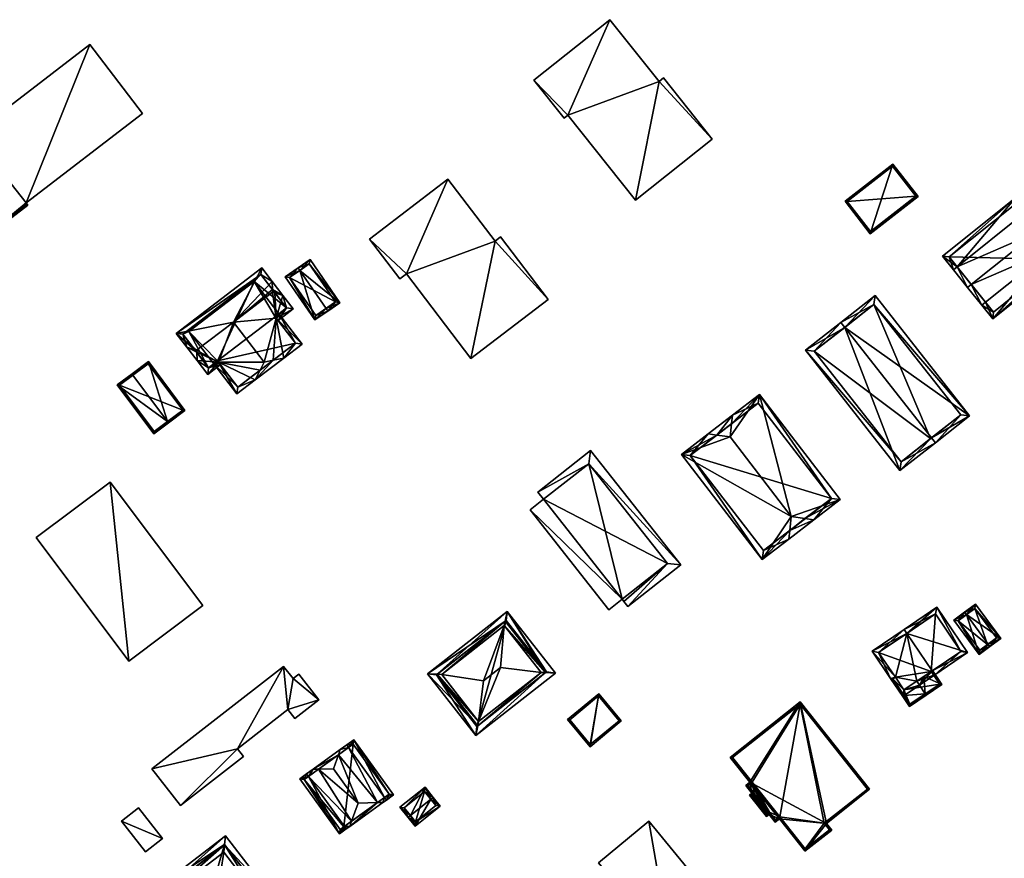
# Model space of a CAD drawing. Header units: inches. Extents: x 2523744 to 2528136, y 1148995 to 1152010.
# Tile 241 of 256: x 2527483 to 2527639, y 1151877 to 1152010. Entities that reach past the tile are written whole.
import ezdxf

# ---------------------------------------------------------------- set-up
doc = ezdxf.new("R2010")
doc.units = ezdxf.units.IN
doc.header["$MEASUREMENT"] = 0
doc.layers.add('Gebaeude Einzelhaus', color=10, linetype='Continuous')
doc.layers.add('Offenes Gebaeude', color=10, linetype='Continuous')

msp = doc.modelspace()

# ---------------------------------------------------------------- meshes
at = {"layer": 'Gebaeude Einzelhaus'}
mesh = msp.add_polyface(dxfattribs=at)
corners = [(2527564.083, 1152000.391, 404.98), (2527568.888, 1151994.345, 404.98), (2527569.479, 1151994.815, 404.98), (2527583.91, 1152000.164, 404.98), (2527580.174, 1151981.356, 404.98), (2527576.126, 1152009.96, 404.98), (2527592.329, 1151991.015, 404.98), (2527584.614, 1152000.724, 404.98), (2527576.126, 1152009.96, 390.668), (2527583.91, 1152000.164, 390.668), (2527564.083, 1152000.391, 390.668), (2527568.888, 1151994.345, 390.668), (2527569.479, 1151994.815, 390.668), (2527580.174, 1151981.356, 390.668), (2527592.329, 1151991.015, 390.668), (2527584.614, 1152000.724, 390.668)]
mesh.append_faces([[corners[k] for k in face] for face in [(3, 6, 7), (3, 4, 6), (0, 2, 5), (5, 2, 3), (3, 2, 4), (0, 1, 2)]], dxfattribs={"color": 13})
mesh.append_faces([[corners[k] for k in face] for face in [(9, 12, 8), (8, 12, 10), (10, 12, 11), (9, 13, 12), (15, 14, 9), (9, 14, 13), (3, 7, 9), (9, 7, 15), (7, 6, 15), (15, 6, 14), (6, 4, 14), (14, 4, 13), (4, 2, 13), (13, 2, 12), (2, 1, 12), (12, 1, 11), (1, 0, 11), (11, 0, 10), (0, 5, 10), (10, 5, 8), (5, 3, 8), (8, 3, 9)]], dxfattribs={"color": 41})
mesh = msp.add_polyface(dxfattribs=at)
corners = [(2527473.746, 1151972.753, 407.701), (2527483.953, 1151980.564, 407.701), (2527483.763, 1151980.812, 407.701), (2527483.653, 1151980.955, 407.701), (2527493.776, 1152006.004, 407.701), (2527502.126, 1151995.094, 407.701), (2527475.116, 1151991.724, 407.701), (2527464.148, 1151985.295, 407.701), (2527474.168, 1151992.964, 407.701), (2527493.776, 1152006.004, 392.343), (2527502.126, 1151995.094, 392.343), (2527475.116, 1151991.724, 392.343), (2527474.168, 1151992.964, 392.343), (2527464.148, 1151985.295, 392.343), (2527473.746, 1151972.753, 392.343), (2527483.953, 1151980.564, 392.343), (2527483.763, 1151980.812, 392.343), (2527483.653, 1151980.955, 392.343)]
mesh.append_faces([[corners[k] for k in face] for face in [(0, 6, 7), (7, 6, 8), (0, 3, 6), (6, 3, 4), (4, 3, 5), (0, 2, 3), (0, 1, 2)]], dxfattribs={"color": 13})
mesh.append_faces([[corners[k] for k in face] for face in [(17, 9, 10), (17, 11, 9), (11, 13, 12), (15, 14, 16), (16, 14, 17), (17, 14, 11), (11, 14, 13), (5, 3, 10), (10, 3, 17), (3, 2, 17), (17, 2, 16), (2, 1, 16), (16, 1, 15), (1, 0, 15), (15, 0, 14), (0, 7, 14), (14, 7, 13), (7, 8, 13), (13, 8, 12), (8, 6, 12), (12, 6, 11), (6, 4, 11), (11, 4, 9), (4, 5, 9), (9, 5, 10)]], dxfattribs={"color": 41})
mesh = msp.add_polyface(dxfattribs=at)
corners = [(2527620.946, 1151987.095, 393.966), (2527617.373, 1151976.061, 393.966), (2527624.948, 1151981.948, 393.966), (2527613.373, 1151981.21, 393.966), (2527620.903, 1151986.744, 393.966), (2527624.596, 1151981.991, 393.966), (2527613.724, 1151981.166, 393.966), (2527617.416, 1151976.413, 393.966), (2527620.903, 1151986.744, 388.72), (2527624.596, 1151981.991, 388.72), (2527613.724, 1151981.166, 388.72), (2527617.416, 1151976.413, 388.72)]
mesh.append_faces([[corners[k] for k in face] for face in [(1, 7, 5), (6, 7, 3), (3, 7, 1), (4, 6, 0), (0, 6, 3), (5, 4, 2), (1, 5, 2), (2, 4, 0), (3, 1, 0), (0, 1, 2)]], dxfattribs={"color": 13})
mesh.append_faces([[corners[k] for k in face] for face in [(9, 11, 10), (9, 10, 8), (5, 11, 9), (7, 11, 5), (10, 11, 6), (6, 11, 7), (8, 10, 4), (4, 10, 6), (9, 8, 5), (5, 8, 4)]], dxfattribs={"color": 41})
mesh = msp.add_polyface(dxfattribs=at)
corners = [(2527538.07, 1151975.213, 404.985), (2527542.881, 1151968.906, 404.985), (2527543.898, 1151969.681, 404.985), (2527557.954, 1151974.888, 404.985), (2527554.11, 1151956.295, 404.985), (2527550.481, 1151984.681, 404.985), (2527566.358, 1151965.638, 404.985), (2527558.805, 1151975.536, 404.985), (2527538.07, 1151975.213, 390.615), (2527550.481, 1151984.681, 390.615), (2527542.881, 1151968.906, 390.615), (2527543.898, 1151969.681, 390.615), (2527554.11, 1151956.295, 390.615), (2527566.358, 1151965.638, 390.615), (2527558.805, 1151975.536, 390.615), (2527557.954, 1151974.888, 390.615)]
mesh.append_faces([[corners[k] for k in face] for face in [(3, 6, 7), (3, 4, 6), (0, 2, 5), (5, 2, 3), (3, 2, 4), (0, 1, 2)]], dxfattribs={"color": 13})
mesh.append_faces([[corners[k] for k in face] for face in [(15, 11, 9), (9, 11, 8), (8, 11, 10), (15, 12, 11), (14, 13, 15), (15, 13, 12), (5, 3, 9), (9, 3, 15), (3, 7, 15), (15, 7, 14), (7, 6, 14), (14, 6, 13), (6, 4, 13), (13, 4, 12), (4, 2, 12), (12, 2, 11), (2, 1, 11), (11, 1, 10), (1, 0, 10), (10, 0, 8), (0, 5, 8), (8, 5, 9)]], dxfattribs={"color": 41})
mesh = msp.add_polyface(dxfattribs=at)
corners = [(2527646.004, 1151973.511, 400.456), (2527636.754, 1151962.575, 399.239), (2527648.309, 1151971.834, 399.239), (2527635.619, 1151965.19, 400.456), (2527635.033, 1151964.721, 400.456), (2527646.589, 1151973.98, 400.456), (2527643.753, 1151976.321, 403.885), (2527644.338, 1151976.79, 403.885), (2527633.367, 1151968.001, 403.885), (2527632.781, 1151967.531, 403.885), (2527631.116, 1151970.81, 400.456), (2527630.53, 1151970.341, 400.456), (2527641.502, 1151979.132, 400.456), (2527642.086, 1151979.6, 400.456), (2527640.366, 1151981.748, 399.239), (2527628.81, 1151972.489, 399.239), (2527636.87, 1151963.629, 399.571), (2527647.255, 1151971.95, 399.571), (2527640.25, 1151980.694, 399.571), (2527629.864, 1151972.373, 399.571), (2527647.255, 1151971.95, 388.692), (2527640.25, 1151980.694, 388.692), (2527629.864, 1151972.373, 388.692), (2527636.87, 1151963.629, 388.692)]
mesh.append_faces([[corners[k] for k in face] for face in [(10, 8, 9), (19, 10, 11), (11, 10, 9), (15, 19, 11), (18, 19, 14), (14, 19, 15), (12, 18, 13), (13, 18, 14), (6, 12, 7), (7, 12, 13), (0, 6, 5), (17, 0, 5), (5, 6, 7), (2, 17, 5), (1, 16, 17), (1, 17, 2), (3, 16, 4), (8, 3, 4), (9, 8, 4), (4, 16, 1), (10, 15, 11), (12, 14, 10), (10, 14, 15), (12, 13, 14), (12, 7, 13), (10, 6, 12), (12, 6, 7), (10, 8, 6), (11, 9, 10), (10, 9, 8), (0, 8, 3), (3, 8, 4), (4, 8, 9), (0, 6, 8), (0, 5, 6), (6, 5, 7), (0, 2, 5), (4, 1, 3), (3, 1, 0), (0, 1, 2)]], dxfattribs={"color": 13})
mesh.append_faces([[corners[k] for k in face] for face in [(20, 23, 22), (20, 22, 21), (17, 23, 20), (16, 23, 17), (3, 23, 16), (8, 23, 3), (22, 23, 10), (10, 23, 8), (19, 22, 10), (21, 22, 18), (18, 22, 19), (20, 21, 12), (12, 21, 18), (6, 20, 12), (0, 20, 6), (17, 20, 0)]], dxfattribs={"color": 41})
mesh = msp.add_polyface(dxfattribs=at)
corners = [(2527531.188, 1151964.215, 399.514), (2527529.416, 1151962.389, 397.855), (2527531.471, 1151963.804, 399.514), (2527527.034, 1151970.251, 399.514), (2527524.695, 1151969.249, 397.855), (2527526.75, 1151970.664, 399.514), (2527533.371, 1151965.111, 397.855), (2527528.65, 1151971.97, 397.855), (2527529.545, 1151963.084, 398.188), (2527525.391, 1151969.121, 398.188), (2527532.676, 1151965.24, 398.214), (2527528.523, 1151971.275, 398.214), (2527528.523, 1151971.275, 390.933), (2527532.676, 1151965.24, 390.933), (2527525.391, 1151969.121, 390.933), (2527529.545, 1151963.084, 390.933)]
mesh.append_faces([[corners[k] for k in face] for face in [(3, 9, 5), (11, 3, 5), (5, 9, 4), (7, 11, 5), (10, 11, 6), (6, 11, 7), (8, 0, 2), (2, 0, 10), (2, 10, 6), (9, 8, 1), (4, 9, 1), (1, 8, 2), (3, 7, 5), (0, 6, 3), (3, 6, 7), (0, 2, 6), (4, 3, 5), (4, 1, 3), (3, 1, 0), (0, 1, 2)]], dxfattribs={"color": 13})
mesh.append_faces([[corners[k] for k in face] for face in [(13, 15, 14), (13, 14, 12), (8, 15, 13), (8, 13, 0), (0, 13, 10), (14, 15, 9), (9, 15, 8), (12, 14, 9), (3, 12, 9), (11, 12, 3), (13, 12, 10), (10, 12, 11)]], dxfattribs={"color": 41})
mesh = msp.add_polyface(dxfattribs=at)
corners = [(2527522.781, 1151955.997, 408.23), (2527519.969, 1151952.898, 407.142), (2527524.474, 1151956.351, 407.142), (2527520.752, 1151954.442, 408.231), (2527521.393, 1151955.706, 409.123), (2527523.279, 1151962.689, 405.112), (2527527.376, 1151958.576, 404.589), (2527523.705, 1151963.365, 404.589), (2527523.11, 1151962.909, 405.112), (2527516.518, 1151962.066, 409.123), (2527514.159, 1151955.698, 405.113), (2527513.99, 1151955.919, 405.113), (2527513.394, 1151955.463, 404.589), (2527517.066, 1151950.673, 404.589), (2527517.205, 1151951.724, 405.112), (2527526.325, 1151958.715, 405.112), (2527510.687, 1151957.279, 408.843), (2527509.14, 1151958.065, 407.667), (2527510.738, 1151955.98, 407.666), (2527510.38, 1151957.68, 408.843), (2527510.675, 1151957.588, 409.123), (2527523.566, 1151962.314, 404.589), (2527525.963, 1151964.151, 404.589), (2527524.326, 1151966.286, 407.57), (2527523.085, 1151966.672, 408.746), (2527522.688, 1151966.796, 409.123), (2527512.428, 1151953.776, 404.589), (2527514.447, 1151955.323, 404.589), (2527522.672, 1151967.212, 408.746), (2527522.621, 1151968.51, 407.57), (2527520.985, 1151970.645, 404.589), (2527507.45, 1151960.269, 404.589), (2527512.566, 1151954.828, 405.421), (2527513.99, 1151955.919, 405.421), (2527524.911, 1151964.29, 405.42), (2527523.11, 1151962.909, 405.42), (2527520.846, 1151969.594, 405.42), (2527508.501, 1151960.13, 405.42), (2527513.394, 1151955.463, 391.3), (2527513.99, 1151955.919, 391.3), (2527517.205, 1151951.724, 391.3), (2527526.325, 1151958.715, 391.3), (2527523.11, 1151962.909, 391.3), (2527523.705, 1151963.365, 391.3), (2527509.465, 1151960.589, 391.3), (2527519.775, 1151968.493, 391.3), (2527524.911, 1151964.29, 391.3), (2527520.846, 1151969.594, 391.3), (2527508.501, 1151960.13, 391.3), (2527512.566, 1151954.828, 391.3)]
mesh.append_faces([[corners[k] for k in face] for face in [(17, 37, 19), (36, 29, 28), (36, 30, 29), (17, 31, 37), (37, 31, 36), (36, 31, 30), (23, 28, 29), (23, 24, 28), (22, 34, 23), (23, 34, 24), (34, 5, 35), (22, 21, 34), (34, 21, 5), (17, 16, 18), (17, 19, 16), (32, 18, 16), (32, 26, 18), (32, 27, 26), (32, 10, 27), (32, 33, 10), (20, 31, 19), (19, 31, 17), (28, 9, 25), (9, 31, 20), (9, 30, 31), (28, 29, 9), (9, 29, 30), (24, 28, 25), (24, 23, 28), (28, 23, 29), (16, 10, 20), (10, 26, 27), (16, 18, 10), (10, 18, 26), (9, 20, 10), (5, 25, 9), (5, 24, 25), (5, 23, 24), (5, 22, 23), (5, 21, 22), (19, 16, 20), (19, 17, 16), (16, 17, 18), (15, 2, 0), (15, 6, 2), (8, 7, 5), (5, 7, 15), (15, 7, 6), (1, 0, 2), (1, 3, 0), (10, 12, 11), (10, 14, 12), (12, 14, 13), (13, 14, 1), (1, 14, 3), (10, 4, 9), (10, 3, 4), (10, 1, 3), (10, 13, 1), (10, 12, 13), (10, 11, 12), (0, 5, 4), (4, 5, 9), (5, 7, 8), (5, 6, 7), (0, 2, 5), (5, 2, 6), (3, 0, 4), (3, 1, 0), (0, 1, 2)]], dxfattribs={"color": 13})
mesh.append_faces([[corners[k] for k in face] for face in [(48, 44, 49), (49, 44, 38), (43, 45, 46), (46, 45, 47), (47, 45, 48), (48, 45, 44), (33, 11, 10), (32, 12, 33), (33, 12, 11), (32, 49, 12), (12, 49, 38), (19, 37, 16), (16, 37, 32), (32, 37, 49), (49, 37, 48), (37, 36, 48), (48, 36, 47), (36, 46, 47), (24, 34, 28), (28, 34, 36), (36, 34, 46), (35, 7, 34), (34, 7, 46), (46, 7, 43), (35, 8, 7), (5, 8, 35), (39, 41, 40), (39, 42, 41), (39, 45, 42), (42, 45, 43), (39, 44, 45), (39, 38, 44), (8, 42, 7), (7, 42, 43), (5, 42, 8), (15, 41, 5), (5, 41, 42), (15, 40, 41), (3, 14, 0), (0, 14, 15), (15, 14, 40), (10, 40, 14), (10, 39, 40), (10, 11, 39), (12, 39, 11), (12, 38, 39)]], dxfattribs={"color": 41})
mesh = msp.add_polyface(dxfattribs=at)
corners = [(2527613.317, 1151961.214, 407.543), (2527607.094, 1151957.596, 400.686), (2527622.068, 1151938.535, 400.686), (2527612.7, 1151962, 407.543), (2527627.058, 1151943.723, 407.543), (2527627.674, 1151942.939, 407.543), (2527633.089, 1151947.193, 400.686), (2527618.115, 1151966.254, 400.686), (2527631.685, 1151947.361, 401.682), (2527617.946, 1151964.85, 401.682), (2527608.498, 1151957.428, 401.648), (2527622.236, 1151939.939, 401.647), (2527626.911, 1151943.608, 388.797), (2527622.236, 1151939.939, 388.797), (2527631.685, 1151947.361, 388.797), (2527617.946, 1151964.85, 388.797), (2527608.498, 1151957.428, 388.797)]
mesh.append_faces([[corners[k] for k in face] for face in [(1, 11, 2), (2, 11, 5), (5, 11, 4), (3, 10, 1), (1, 10, 11), (3, 0, 10), (7, 9, 3), (3, 9, 0), (8, 5, 4), (7, 6, 9), (9, 6, 8), (8, 6, 5), (0, 7, 3), (4, 6, 0), (0, 6, 7), (4, 5, 6), (0, 2, 4), (4, 2, 5), (3, 1, 0), (0, 1, 2)]], dxfattribs={"color": 13})
mesh.append_faces([[corners[k] for k in face] for face in [(12, 13, 16), (12, 16, 15), (12, 15, 14), (11, 16, 13), (11, 10, 16), (10, 15, 16), (0, 9, 10), (10, 9, 15), (9, 8, 15), (15, 8, 14), (8, 12, 14), (4, 11, 8), (8, 11, 12), (12, 11, 13)]], dxfattribs={"color": 41})
mesh = msp.add_polyface(dxfattribs=at)
corners = [(2527506.089, 1151946.319, 397.859), (2527498.109, 1151952.109, 396.696), (2527503.905, 1151944.37, 396.696), (2527500.593, 1151953.657, 397.859), (2527500.444, 1151953.856, 397.859), (2527506.239, 1151946.119, 397.859), (2527508.83, 1151948.059, 396.696), (2527503.035, 1151955.798, 396.696), (2527503.955, 1151944.72, 396.796), (2527498.459, 1151952.059, 396.796), (2527508.48, 1151948.109, 396.786), (2527502.985, 1151955.448, 396.786), (2527502.985, 1151955.448, 391.251), (2527508.48, 1151948.109, 391.251), (2527498.459, 1151952.059, 391.251), (2527503.955, 1151944.72, 391.251)]
mesh.append_faces([[corners[k] for k in face] for face in [(3, 9, 4), (11, 3, 4), (7, 11, 4), (10, 11, 6), (6, 11, 7), (8, 0, 5), (5, 0, 10), (5, 10, 6), (2, 8, 5), (9, 8, 1), (4, 9, 1), (1, 8, 2), (0, 7, 3), (3, 7, 4), (0, 6, 7), (0, 5, 6), (0, 2, 5), (4, 1, 3), (3, 1, 0), (0, 1, 2)]], dxfattribs={"color": 13})
mesh.append_faces([[corners[k] for k in face] for face in [(13, 15, 14), (13, 14, 12), (0, 15, 13), (8, 15, 0), (0, 13, 10), (14, 15, 9), (9, 15, 8), (12, 14, 3), (3, 14, 9), (11, 12, 3), (13, 12, 10), (10, 12, 11)]], dxfattribs={"color": 41})
mesh = msp.add_polyface(dxfattribs=at)
corners = [(2527595.403, 1151945.941, 403.646), (2527599.814, 1151950.594, 400.05), (2527595.56, 1151947.324, 403.096), (2527595.165, 1151943.853, 404.475), (2527604.859, 1151931.244, 404.475), (2527612.608, 1151933.951, 400.05), (2527607.027, 1151930.923, 403.609), (2527608.404, 1151930.719, 403.06), (2527593.086, 1151944.16, 403.646), (2527591.708, 1151944.363, 403.096), (2527587.455, 1151941.093, 400.05), (2527600.249, 1151924.45, 400.05), (2527604.611, 1151929.065, 403.609), (2527604.453, 1151927.681, 403.06), (2527611.205, 1151934.135, 400.618), (2527599.63, 1151949.191, 400.618), (2527600.433, 1151925.853, 400.618), (2527588.858, 1151940.909, 400.618), (2527611.205, 1151934.135, 388.598), (2527600.433, 1151925.853, 388.598), (2527599.63, 1151949.191, 388.598), (2527588.858, 1151940.909, 388.598)]
mesh.append_faces([[corners[k] for k in face] for face in [(17, 9, 8), (17, 10, 9), (16, 11, 17), (17, 11, 10), (12, 13, 16), (16, 13, 11), (13, 12, 7), (7, 12, 6), (2, 8, 9), (2, 0, 8), (1, 15, 2), (2, 15, 0), (5, 14, 1), (1, 14, 15), (5, 7, 14), (14, 7, 6), (12, 6, 4), (13, 7, 12), (12, 7, 6), (4, 11, 12), (12, 11, 13), (8, 10, 3), (3, 10, 4), (4, 10, 11), (8, 9, 10), (0, 8, 3), (0, 2, 8), (8, 2, 9), (5, 6, 7), (5, 4, 6), (5, 1, 4), (4, 1, 3), (3, 1, 0), (0, 1, 2)]], dxfattribs={"color": 13})
mesh.append_faces([[corners[k] for k in face] for face in [(18, 21, 20), (18, 19, 21), (16, 17, 19), (19, 17, 21), (0, 15, 8), (8, 15, 17), (17, 15, 21), (21, 15, 20), (15, 14, 20), (20, 14, 18), (12, 14, 6), (12, 16, 14), (14, 16, 18), (18, 16, 19)]], dxfattribs={"color": 41})
mesh = msp.add_polyface(dxfattribs=at)
corners = [(2527587.346, 1151923.578, 400.714), (2527573.074, 1151941.714, 400.714), (2527572.789, 1151939.621, 403.59), (2527585.245, 1151923.793, 403.59), (2527578.359, 1151917.803, 402.712), (2527578.081, 1151918.155, 403.59), (2527578.99, 1151917.001, 400.714), (2527564.718, 1151935.138, 400.714), (2527565.625, 1151933.984, 403.59), (2527585.245, 1151923.793, 400.714), (2527572.789, 1151939.621, 400.714), (2527565.626, 1151933.985, 400.714), (2527578.082, 1151918.155, 400.714), (2527565.626, 1151933.985, 389.017), (2527564.718, 1151935.138, 389.017), (2527565.625, 1151933.984, 403.49), (2527572.789, 1151939.621, 403.49), (2527585.245, 1151923.793, 403.49), (2527578.081, 1151918.155, 403.49), (2527578.359, 1151917.803, 389.017), (2527578.082, 1151918.155, 389.017), (2527578.99, 1151917.001, 389.017), (2527587.346, 1151923.578, 389.017), (2527573.074, 1151941.714, 389.017), (2527572.789, 1151939.621, 389.017), (2527585.245, 1151923.793, 389.017)]
mesh.append_faces([[corners[k] for k in face] for face in [(9, 11, 12), (9, 10, 11), (7, 2, 1), (7, 8, 2), (0, 3, 6), (6, 3, 4), (4, 3, 5), (0, 2, 3), (0, 1, 2)]], dxfattribs={"color": 13})
mesh.append_faces([[corners[k] for k in face] for face in [(13, 25, 20), (13, 24, 25), (20, 12, 13), (13, 12, 11), (25, 19, 20), (25, 21, 19), (25, 22, 21), (25, 24, 22), (22, 24, 23), (23, 24, 14), (14, 24, 13), (1, 23, 7), (7, 23, 14), (0, 22, 1), (1, 22, 23), (0, 6, 22), (22, 6, 21), (4, 19, 6), (6, 19, 21), (12, 4, 18), (20, 19, 12), (12, 19, 4), (12, 17, 9), (12, 18, 17), (17, 16, 9), (9, 16, 10), (16, 11, 10), (16, 15, 11), (8, 7, 15), (15, 7, 11), (11, 7, 13), (13, 7, 14)]], dxfattribs={"color": 41})
mesh = msp.add_polyface(dxfattribs=at)
corners = [(2527496.969, 1151936.716, 405.164), (2527499.933, 1151908.363, 405.164), (2527511.65, 1151917.159, 405.164), (2527485.25, 1151927.919, 405.164), (2527496.969, 1151936.716, 390.9), (2527511.65, 1151917.159, 390.9), (2527485.25, 1151927.919, 390.9), (2527499.933, 1151908.363, 390.9)]
mesh.append_faces([[corners[k] for k in face] for face in [(3, 1, 0), (0, 1, 2)]], dxfattribs={"color": 13})
mesh.append_faces([[corners[k] for k in face] for face in [(4, 7, 6), (5, 7, 4), (2, 7, 5), (1, 7, 2), (6, 7, 3), (3, 7, 1), (4, 6, 0), (0, 6, 3), (5, 4, 2), (2, 4, 0)]], dxfattribs={"color": 41})
mesh = msp.add_polyface(dxfattribs=at)
corners = [(2527624.718, 1151905.152, 399.514), (2527625.138, 1151904.532, 399.514), (2527627.589, 1151906.193, 400.58), (2527627.169, 1151906.813, 400.58), (2527623.146, 1151912.747, 400.58), (2527617.643, 1151909.923, 398.369), (2527622.725, 1151913.368, 400.58), (2527621.338, 1151905.808, 398.639), (2527620.576, 1151905.594, 398.369), (2527620.924, 1151905.528, 398.459), (2527622.506, 1151902.748, 398.369), (2527622.713, 1151902.889, 398.459), (2527622.706, 1151903.79, 398.639), (2527632.759, 1151909.698, 398.369), (2527627.895, 1151916.873, 398.369), (2527618.685, 1151909.723, 398.639), (2527627.044, 1151906.728, 400.526), (2527631.718, 1151909.898, 398.634), (2527627.695, 1151915.831, 398.635), (2527627.003, 1151906.7, 398.464), (2527631.718, 1151909.898, 388.791), (2527627.003, 1151906.7, 388.791), (2527625.857, 1151905.924, 398.991), (2527627.695, 1151915.831, 388.791), (2527618.685, 1151909.723, 388.791), (2527621.338, 1151905.808, 388.791), (2527622.706, 1151903.79, 388.791)]
mesh.append_faces([[corners[k] for k in face] for face in [(3, 2, 16), (14, 18, 6), (6, 18, 4), (2, 17, 13), (13, 17, 14), (14, 17, 18), (2, 3, 17), (0, 16, 1), (1, 16, 2), (8, 9, 10), (10, 9, 11), (8, 7, 9), (4, 15, 6), (6, 15, 5), (5, 15, 8), (8, 15, 7), (4, 14, 6), (2, 13, 3), (3, 13, 4), (4, 13, 14), (0, 7, 12), (9, 10, 11), (7, 8, 9), (9, 8, 10), (7, 5, 8), (0, 4, 7), (7, 4, 5), (5, 4, 6), (0, 3, 4), (0, 2, 3), (0, 1, 2)]], dxfattribs={"color": 13})
mesh.append_faces([[corners[k] for k in face] for face in [(20, 21, 23), (23, 21, 24), (24, 21, 25), (25, 21, 26), (24, 25, 15), (15, 25, 7), (4, 24, 15), (4, 23, 24), (4, 18, 23), (18, 17, 23), (23, 17, 20), (22, 0, 12), (19, 16, 22), (22, 16, 0), (19, 17, 16), (21, 20, 19), (19, 20, 17), (3, 16, 17)]], dxfattribs={"color": 41})
mesh = msp.add_polyface(dxfattribs=at)
corners = [(2527632.58, 1151915.708, 394.761), (2527632.283, 1151916.11, 394.761), (2527630.576, 1151914.851, 393.905), (2527634.61, 1151909.385, 393.905), (2527636.02, 1151911.045, 394.761), (2527636.316, 1151910.644, 394.761), (2527638.049, 1151911.923, 393.935), (2527634.015, 1151917.389, 393.935), (2527631.276, 1151914.746, 394.107), (2527634.716, 1151910.084, 394.107), (2527637.35, 1151912.028, 394.127), (2527635.948, 1151910.991, 394.725), (2527633.91, 1151916.69, 394.127), (2527635.948, 1151910.991, 388.705), (2527637.35, 1151912.028, 388.705), (2527633.91, 1151916.69, 388.705), (2527631.276, 1151914.746, 388.705), (2527634.716, 1151910.084, 388.705)]
mesh.append_faces([[corners[k] for k in face] for face in [(0, 8, 1), (12, 0, 1), (7, 12, 1), (10, 12, 6), (6, 12, 7), (4, 10, 5), (5, 9, 11), (11, 4, 5), (5, 10, 6), (8, 9, 3), (3, 9, 5), (1, 8, 2), (2, 8, 3), (0, 7, 1), (4, 6, 0), (0, 6, 7), (4, 5, 6), (0, 3, 4), (4, 3, 5), (0, 2, 3), (0, 1, 2)]], dxfattribs={"color": 13})
mesh.append_faces([[corners[k] for k in face] for face in [(13, 17, 16), (13, 16, 15), (13, 15, 14), (9, 17, 13), (9, 13, 11), (16, 17, 8), (8, 17, 9), (15, 16, 0), (0, 16, 8), (12, 15, 0), (14, 15, 10), (10, 15, 12), (13, 14, 10), (11, 13, 10), (11, 10, 4)]], dxfattribs={"color": 41})
mesh = msp.add_polyface(dxfattribs=at)
corners = [(2527559.859, 1151916.205, 402.76), (2527547.244, 1151906.325, 402.76), (2527548.795, 1151906.269, 403.371), (2527559.542, 1151914.687, 403.371), (2527549.489, 1151906.244, 403.645), (2527559.4, 1151914.006, 403.645), (2527565.937, 1151906.521, 403.371), (2527567.488, 1151906.465, 402.76), (2527565.243, 1151906.546, 403.645), (2527554.873, 1151896.585, 402.76), (2527555.189, 1151898.103, 403.371), (2527555.331, 1151898.784, 403.645), (2527558.814, 1151907.33, 408.069), (2527556.11, 1151905.213, 408.069), (2527566.084, 1151906.636, 403.275), (2527559.688, 1151914.801, 403.276), (2527548.648, 1151906.154, 403.275), (2527555.044, 1151897.989, 403.276), (2527559.688, 1151914.801, 389.253), (2527566.084, 1151906.636, 389.253), (2527548.648, 1151906.154, 389.253), (2527555.044, 1151897.989, 389.253)]
mesh.append_faces([[corners[k] for k in face] for face in [(7, 6, 14), (10, 6, 9), (17, 10, 9), (16, 17, 9), (9, 6, 7), (2, 16, 1), (3, 2, 1), (1, 16, 9), (15, 3, 0), (14, 15, 0), (7, 14, 0), (0, 3, 1), (13, 5, 4), (13, 12, 5), (11, 13, 4), (12, 8, 5), (11, 12, 13), (11, 8, 12), (10, 8, 11), (10, 6, 8), (10, 9, 6), (6, 9, 7), (2, 11, 4), (1, 10, 2), (2, 10, 11), (1, 9, 10), (6, 5, 8), (6, 3, 5), (7, 0, 6), (6, 0, 3), (3, 4, 5), (0, 2, 3), (3, 2, 4), (0, 1, 2)]], dxfattribs={"color": 13})
mesh.append_faces([[corners[k] for k in face] for face in [(18, 21, 20), (19, 21, 18), (6, 21, 19), (10, 21, 6), (17, 21, 10), (6, 19, 14), (20, 21, 16), (16, 21, 17), (18, 20, 2), (2, 20, 16), (3, 18, 2), (15, 18, 3), (19, 18, 14), (14, 18, 15)]], dxfattribs={"color": 41})
mesh = msp.add_polyface(dxfattribs=at)
corners = [(2527517.134, 1151894.47, 401.438), (2527508.106, 1151885.488, 401.438), (2527518.082, 1151893.251, 401.438), (2527503.599, 1151891.28, 401.438), (2527524.445, 1151907.502, 401.438), (2527525.126, 1151900.688, 401.438), (2527530.034, 1151902.19, 401.438), (2527526.25, 1151899.245, 401.438), (2527525.94, 1151905.581, 401.438), (2527526.846, 1151906.286, 401.438), (2527503.599, 1151891.28, 389.291), (2527524.445, 1151907.502, 389.291), (2527508.106, 1151885.488, 389.291), (2527518.082, 1151893.251, 389.291), (2527517.134, 1151894.47, 389.291), (2527525.126, 1151900.688, 389.291), (2527526.25, 1151899.245, 389.291), (2527530.034, 1151902.19, 389.291), (2527526.846, 1151906.286, 389.291), (2527525.94, 1151905.581, 389.291)]
mesh.append_faces([[corners[k] for k in face] for face in [(8, 6, 9), (4, 5, 8), (8, 5, 6), (6, 5, 7), (3, 0, 4), (4, 0, 5), (3, 1, 0), (0, 1, 2)]], dxfattribs={"color": 13})
mesh.append_faces([[corners[k] for k in face] for face in [(17, 19, 18), (11, 14, 10), (10, 14, 12), (12, 14, 13), (17, 15, 19), (19, 15, 11), (11, 15, 14), (17, 16, 15), (4, 8, 11), (11, 8, 19), (8, 9, 19), (19, 9, 18), (9, 6, 18), (18, 6, 17), (6, 7, 17), (17, 7, 16), (7, 5, 16), (16, 5, 15), (5, 0, 15), (15, 0, 14), (0, 2, 14), (14, 2, 13), (2, 1, 13), (13, 1, 12), (1, 3, 12), (12, 3, 10), (3, 4, 10), (10, 4, 11)]], dxfattribs={"color": 41})
mesh = msp.add_polyface(dxfattribs=at)
corners = [(2527622.713, 1151902.889, 398.459), (2527622.506, 1151902.748, 398.369), (2527623.586, 1151901.155, 398.369), (2527626.078, 1151903.146, 399.514), (2527626.218, 1151902.939, 399.514), (2527625.138, 1151904.532, 399.514), (2527622.706, 1151903.79, 398.639), (2527624.718, 1151905.152, 399.514), (2527620.924, 1151905.528, 398.459), (2527621.338, 1151905.808, 398.639), (2527627.003, 1151906.7, 398.464), (2527628.71, 1151904.628, 398.369), (2527627.21, 1151906.84, 398.369), (2527625.857, 1151905.924, 398.991), (2527623.653, 1151901.503, 398.459), (2527628.363, 1151904.694, 398.464), (2527627.003, 1151906.7, 388.791), (2527628.363, 1151904.694, 388.791), (2527621.338, 1151905.808, 388.791), (2527620.924, 1151905.528, 388.791), (2527623.653, 1151901.503, 388.791), (2527622.706, 1151903.79, 388.791)]
mesh.append_faces([[corners[k] for k in face] for face in [(3, 15, 4), (4, 15, 11), (11, 15, 12), (12, 15, 10), (0, 14, 1), (1, 14, 2), (2, 14, 4), (4, 14, 3), (3, 13, 5), (5, 13, 7), (4, 11, 3), (3, 11, 13), (13, 11, 10), (10, 11, 12), (0, 6, 8), (8, 6, 9), (0, 5, 6), (6, 5, 7), (0, 3, 5), (0, 2, 3), (3, 2, 4), (0, 1, 2)]], dxfattribs={"color": 13})
mesh.append_faces([[corners[k] for k in face] for face in [(17, 21, 16), (21, 19, 18), (17, 20, 21), (21, 20, 19), (15, 14, 17), (17, 14, 20), (15, 3, 14), (19, 0, 8), (19, 20, 0), (0, 20, 14), (19, 8, 18), (18, 8, 9), (17, 16, 15), (15, 16, 10)]], dxfattribs={"color": 41})
mesh = msp.add_polyface(dxfattribs=at)
corners = [(2527574.351, 1151903.183, 394.154), (2527572.99, 1151894.786, 394.154), (2527577.923, 1151898.878, 394.154), (2527569.419, 1151899.09, 394.154), (2527574.319, 1151902.83, 394.154), (2527577.57, 1151898.91, 394.154), (2527569.771, 1151899.058, 394.154), (2527573.023, 1151895.139, 394.154), (2527574.319, 1151902.83, 389.117), (2527577.57, 1151898.91, 389.117), (2527569.771, 1151899.058, 389.117), (2527573.023, 1151895.139, 389.117)]
mesh.append_faces([[corners[k] for k in face] for face in [(1, 7, 5), (6, 7, 3), (3, 7, 1), (4, 6, 0), (0, 6, 3), (5, 4, 2), (1, 5, 2), (2, 4, 0), (3, 1, 0), (0, 1, 2)]], dxfattribs={"color": 13})
mesh.append_faces([[corners[k] for k in face] for face in [(8, 11, 10), (9, 11, 8), (5, 11, 9), (7, 11, 5), (10, 11, 6), (6, 11, 7), (8, 10, 4), (4, 10, 6), (9, 8, 5), (5, 8, 4)]], dxfattribs={"color": 41})
mesh = msp.add_polyface(dxfattribs=at)
corners = [(2527600.94, 1151883.714, 400.434), (2527598.63, 1151887.416, 400.43), (2527598.246, 1151887.113, 400.434), (2527601.361, 1151884.048, 400.429), (2527611.26, 1151881.59, 400.385), (2527607.013, 1151878.27, 400.424), (2527607.02, 1151878.23, 400.424), (2527610.431, 1151882.634, 400.385), (2527606.28, 1151901.89, 400.322), (2527617.255, 1151888.044, 400.322), (2527598.294, 1151889.19, 400.424), (2527602.985, 1151883.35, 400.424), (2527595.194, 1151893.101, 400.424), (2527597.638, 1151888.67, 400.43), (2527602.328, 1151882.829, 400.429), (2527600.981, 1151884.065, 400.432), (2527601.403, 1151884.399, 400.427), (2527602.368, 1151883.18, 400.428), (2527603.025, 1151883.701, 400.422), (2527607.075, 1151878.593, 400.422), (2527610.909, 1151881.63, 400.387), (2527610.08, 1151882.674, 400.387), (2527616.904, 1151888.084, 400.324), (2527606.24, 1151901.539, 400.324), (2527595.545, 1151893.061, 400.422), (2527598.645, 1151889.149, 400.422), (2527597.989, 1151888.629, 400.428), (2527598.981, 1151887.375, 400.428), (2527598.598, 1151887.071, 400.432), (2527606.24, 1151901.539, 388.141), (2527616.904, 1151888.084, 388.141), (2527595.545, 1151893.061, 388.141), (2527598.645, 1151889.149, 388.141), (2527597.989, 1151888.629, 388.141), (2527598.981, 1151887.375, 388.141), (2527598.598, 1151887.071, 388.141), (2527600.981, 1151884.065, 388.141), (2527601.403, 1151884.399, 388.141), (2527602.368, 1151883.18, 388.141), (2527603.025, 1151883.701, 388.141), (2527607.075, 1151878.593, 388.141), (2527610.909, 1151881.63, 388.141), (2527610.08, 1151882.674, 388.141)]
mesh.append_faces([[corners[k] for k in face] for face in [(1, 28, 2), (2, 28, 0), (0, 28, 15), (1, 27, 28), (10, 26, 13), (13, 26, 1), (1, 26, 27), (10, 25, 26), (8, 24, 12), (12, 24, 10), (10, 24, 25), (9, 23, 8), (8, 23, 24), (7, 22, 9), (9, 22, 23), (7, 21, 22), (7, 20, 21), (7, 4, 20), (20, 4, 19), (19, 4, 6), (19, 6, 5), (11, 19, 5), (17, 18, 11), (11, 18, 19), (14, 17, 11), (16, 17, 3), (3, 17, 14), (16, 3, 15), (15, 3, 0), (11, 3, 14), (11, 10, 3), (3, 10, 1), (1, 10, 13), (10, 8, 12), (5, 7, 11), (11, 7, 10), (10, 7, 8), (8, 7, 9), (5, 4, 7), (4, 5, 6), (3, 1, 0), (0, 1, 2)]], dxfattribs={"color": 13})
mesh.append_faces([[corners[k] for k in face] for face in [(40, 42, 41), (39, 42, 40), (37, 39, 38), (34, 37, 36), (34, 36, 35), (32, 39, 37), (32, 37, 34), (32, 34, 33), (29, 42, 39), (29, 39, 32), (29, 32, 31), (30, 42, 29), (22, 42, 30), (21, 42, 22), (41, 42, 20), (20, 42, 21), (40, 41, 20), (19, 40, 20), (39, 40, 18), (18, 40, 19), (38, 39, 18), (17, 38, 18), (37, 38, 16), (16, 38, 17), (36, 37, 16), (15, 36, 16), (35, 36, 28), (28, 36, 15), (34, 35, 27), (27, 35, 28), (33, 34, 26), (26, 34, 27), (32, 33, 25), (25, 33, 26), (31, 32, 24), (24, 32, 25), (29, 31, 23), (23, 31, 24), (30, 29, 22), (22, 29, 23)]], dxfattribs={"color": 41})
mesh = msp.add_polyface(dxfattribs=at)
corners = [(2527534.735, 1151894.66, 399.11), (2527535.568, 1151895.875, 397.782), (2527534.443, 1151895.065, 399.11), (2527540.439, 1151886.744, 399.11), (2527541.856, 1151887.149, 397.782), (2527540.731, 1151886.338, 399.11), (2527540.189, 1151885.948, 399.715), (2527539.309, 1151885.929, 400.371), (2527533.428, 1151894.334, 400.242), (2527533.132, 1151893.504, 400.899), (2527536.251, 1151885.865, 402.65), (2527532.341, 1151891.29, 402.65), (2527529.111, 1151891.223, 400.242), (2527529.992, 1151891.241, 400.899), (2527528.388, 1151890.085, 399.11), (2527528.096, 1151890.491, 399.11), (2527535.224, 1151882.985, 400.371), (2527534.093, 1151882.17, 399.11), (2527534.928, 1151882.155, 399.715), (2527534.385, 1151881.765, 399.11), (2527533.29, 1151880.976, 398.004), (2527527.001, 1151889.703, 398.004), (2527541.159, 1151887.263, 398.26), (2527535.454, 1151895.178, 398.261), (2527527.7, 1151889.589, 398.414), (2527533.404, 1151881.675, 398.415), (2527534.016, 1151882.114, 399.032), (2527534.016, 1151882.114, 389.528), (2527541.159, 1151887.263, 389.528), (2527535.454, 1151895.178, 389.528), (2527527.7, 1151889.589, 389.528), (2527533.404, 1151881.675, 389.528)]
mesh.append_faces([[corners[k] for k in face] for face in [(6, 3, 5), (6, 7, 3), (18, 7, 6), (18, 16, 7), (19, 26, 17), (20, 25, 19), (19, 25, 26), (20, 24, 25), (24, 15, 14), (20, 21, 24), (24, 21, 15), (19, 17, 18), (18, 17, 16), (14, 12, 13), (14, 15, 12), (8, 9, 12), (12, 9, 13), (2, 0, 8), (8, 0, 9), (1, 23, 2), (2, 23, 0), (4, 22, 1), (1, 22, 23), (4, 5, 22), (22, 5, 3), (18, 7, 16), (16, 7, 10), (18, 6, 7), (21, 14, 15), (21, 20, 14), (14, 20, 17), (17, 20, 19), (13, 10, 11), (13, 16, 10), (16, 17, 18), (18, 17, 19), (13, 14, 16), (16, 14, 17), (13, 12, 14), (14, 12, 15), (9, 13, 11), (9, 12, 13), (9, 8, 12), (7, 9, 10), (10, 9, 11), (7, 0, 9), (9, 0, 8), (8, 0, 2), (7, 3, 0), (7, 6, 3), (3, 6, 5), (4, 3, 5), (4, 1, 3), (3, 1, 0), (0, 1, 2)]], dxfattribs={"color": 13})
mesh.append_faces([[corners[k] for k in face] for face in [(27, 31, 30), (27, 30, 29), (27, 29, 28), (25, 31, 27), (25, 27, 26), (30, 31, 24), (24, 31, 25), (14, 30, 24), (13, 30, 14), (29, 30, 9), (9, 30, 13), (0, 29, 9), (23, 29, 0), (28, 29, 22), (22, 29, 23), (3, 28, 22), (27, 28, 7), (7, 28, 3), (16, 27, 7), (17, 27, 16), (26, 27, 17)]], dxfattribs={"color": 41})
mesh = msp.add_polyface(dxfattribs=at)
corners = [(2527547.774, 1151886.453, 395.364), (2527548.164, 1151886.766, 395.364), (2527546.85, 1151888.406, 393.837), (2527544.55, 1151883.873, 395.364), (2527542.845, 1151885.201, 393.837), (2527544.159, 1151883.56, 395.364), (2527549.269, 1151885.385, 393.825), (2527545.265, 1151882.18, 393.825), (2527543.548, 1151885.124, 394.2), (2527545.343, 1151882.883, 394.26), (2527548.566, 1151885.463, 394.26), (2527546.773, 1151887.704, 394.2), (2527548.566, 1151885.463, 389.468), (2527546.773, 1151887.704, 389.468), (2527543.548, 1151885.124, 389.468), (2527545.343, 1151882.883, 389.468)]
mesh.append_faces([[corners[k] for k in face] for face in [(11, 8, 2), (0, 11, 1), (10, 0, 1), (1, 11, 2), (6, 9, 10), (6, 10, 1), (7, 9, 6), (3, 9, 5), (8, 3, 5), (5, 9, 7), (2, 8, 4), (4, 8, 5), (7, 3, 5), (7, 0, 3), (7, 6, 0), (0, 6, 1), (3, 4, 5), (0, 2, 3), (3, 2, 4), (0, 1, 2)]], dxfattribs={"color": 13})
mesh.append_faces([[corners[k] for k in face] for face in [(13, 15, 14), (12, 15, 13), (10, 15, 12), (9, 15, 10), (3, 15, 9), (14, 15, 8), (8, 15, 3), (13, 14, 11), (11, 14, 8), (12, 13, 11), (0, 12, 11), (10, 12, 0)]], dxfattribs={"color": 41})
mesh = msp.add_polyface(dxfattribs=at)
corners = [(2527505.26, 1151880.242, 394.382), (2527498.768, 1151883.001, 394.382), (2527502.554, 1151878.136, 394.382), (2527501.474, 1151885.107, 394.382), (2527498.768, 1151883.001, 389.104), (2527501.474, 1151885.107, 389.104), (2527502.554, 1151878.136, 389.104), (2527505.26, 1151880.242, 389.104)]
mesh.append_faces([[corners[k] for k in face] for face in [(3, 1, 0), (0, 1, 2)]], dxfattribs={"color": 13})
mesh.append_faces([[corners[k] for k in face] for face in [(6, 4, 7), (7, 4, 5), (3, 0, 5), (5, 0, 7), (0, 2, 7), (7, 2, 6), (2, 1, 6), (6, 1, 4), (1, 3, 4), (4, 3, 5)]], dxfattribs={"color": 41})
mesh = msp.add_polyface(dxfattribs=at)
corners = [(2527585.861, 1151862.344, 400.377), (2527582.31, 1151882.971, 400.377), (2527574.32, 1151876.419, 400.377), (2527593.853, 1151868.895, 400.377), (2527582.31, 1151882.971, 388.888), (2527593.853, 1151868.895, 388.887), (2527574.32, 1151876.419, 388.888), (2527585.861, 1151862.344, 388.887)]
mesh.append_faces([[corners[k] for k in face] for face in [(3, 1, 0), (0, 1, 2)]], dxfattribs={"color": 13})
mesh.append_faces([[corners[k] for k in face] for face in [(4, 7, 6), (4, 5, 7), (3, 0, 5), (5, 0, 7), (0, 2, 7), (7, 2, 6), (2, 1, 6), (6, 1, 4), (1, 3, 4), (4, 3, 5)]], dxfattribs={"color": 41})
mesh = msp.add_polyface(dxfattribs=at)
corners = [(2527505.486, 1151870.813, 404.181), (2527514.979, 1151878.109, 404.182), (2527515.102, 1151879.238, 403.647), (2527504.361, 1151870.985, 403.646), (2527515.258, 1151880.676, 402.966), (2527502.933, 1151871.203, 402.966), (2527522.526, 1151871.22, 402.966), (2527521.098, 1151871.438, 403.646), (2527519.973, 1151871.61, 404.181), (2527510.201, 1151861.746, 402.966), (2527510.358, 1151863.184, 403.647), (2527510.481, 1151864.315, 404.181), (2527514.059, 1151871.945, 407.943), (2527511.679, 1151870.115, 407.943), (2527515.074, 1151879.274, 403.618), (2527504.335, 1151871.019, 403.618), (2527510.385, 1151863.149, 403.618), (2527521.124, 1151871.404, 403.618), (2527521.124, 1151871.404, 389.741), (2527515.074, 1151879.274, 389.741), (2527504.335, 1151871.019, 389.741), (2527510.385, 1151863.149, 389.741)]
mesh.append_faces([[corners[k] for k in face] for face in [(7, 2, 6), (6, 16, 17), (17, 7, 6), (10, 16, 9), (3, 10, 9), (9, 16, 6), (15, 3, 5), (14, 15, 5), (5, 3, 9), (2, 14, 4), (6, 2, 4), (4, 14, 5), (8, 13, 11), (8, 12, 13), (8, 1, 12), (13, 0, 11), (1, 0, 12), (12, 0, 13), (7, 9, 6), (8, 10, 7), (7, 10, 9), (8, 11, 10), (3, 11, 0), (3, 10, 11), (3, 9, 10), (3, 5, 9), (7, 2, 8), (8, 2, 1), (7, 6, 2), (2, 6, 4), (3, 4, 5), (0, 2, 3), (3, 2, 4), (0, 1, 2)]], dxfattribs={"color": 13})
mesh.append_faces([[corners[k] for k in face] for face in [(19, 21, 20), (18, 21, 19), (17, 21, 18), (16, 21, 17), (10, 21, 16), (20, 21, 3), (3, 21, 10), (15, 20, 3), (19, 20, 14), (14, 20, 15), (18, 19, 2), (2, 19, 14), (7, 18, 2), (17, 18, 7)]], dxfattribs={"color": 41})
at = {"layer": 'Offenes Gebaeude'}
mesh = msp.add_polyface(dxfattribs=at)
corners = [(2527578.081, 1151918.155, 403.59), (2527585.245, 1151923.793, 403.59), (2527572.789, 1151939.621, 403.59), (2527565.625, 1151933.984, 403.59), (2527563.489, 1151932.303, 403.59), (2527575.945, 1151916.474, 403.59), (2527565.625, 1151933.984, 403.49), (2527563.489, 1151932.303, 403.49), (2527575.945, 1151916.474, 403.49), (2527578.081, 1151918.155, 403.49), (2527572.789, 1151939.621, 403.49), (2527585.245, 1151923.793, 403.49)]
mesh.append_faces([[corners[k] for k in face] for face in [(0, 4, 5), (0, 3, 4), (0, 2, 3), (0, 1, 2)]], dxfattribs={"color": 13})
mesh.append_faces([[corners[k] for k in face] for face in [(9, 10, 11), (9, 6, 10), (9, 7, 6), (9, 8, 7), (5, 9, 0), (5, 8, 9), (5, 4, 8), (8, 4, 7), (3, 6, 4), (4, 6, 7)]], dxfattribs={"color": 41})

doc.saveas('drawing.dxf')
